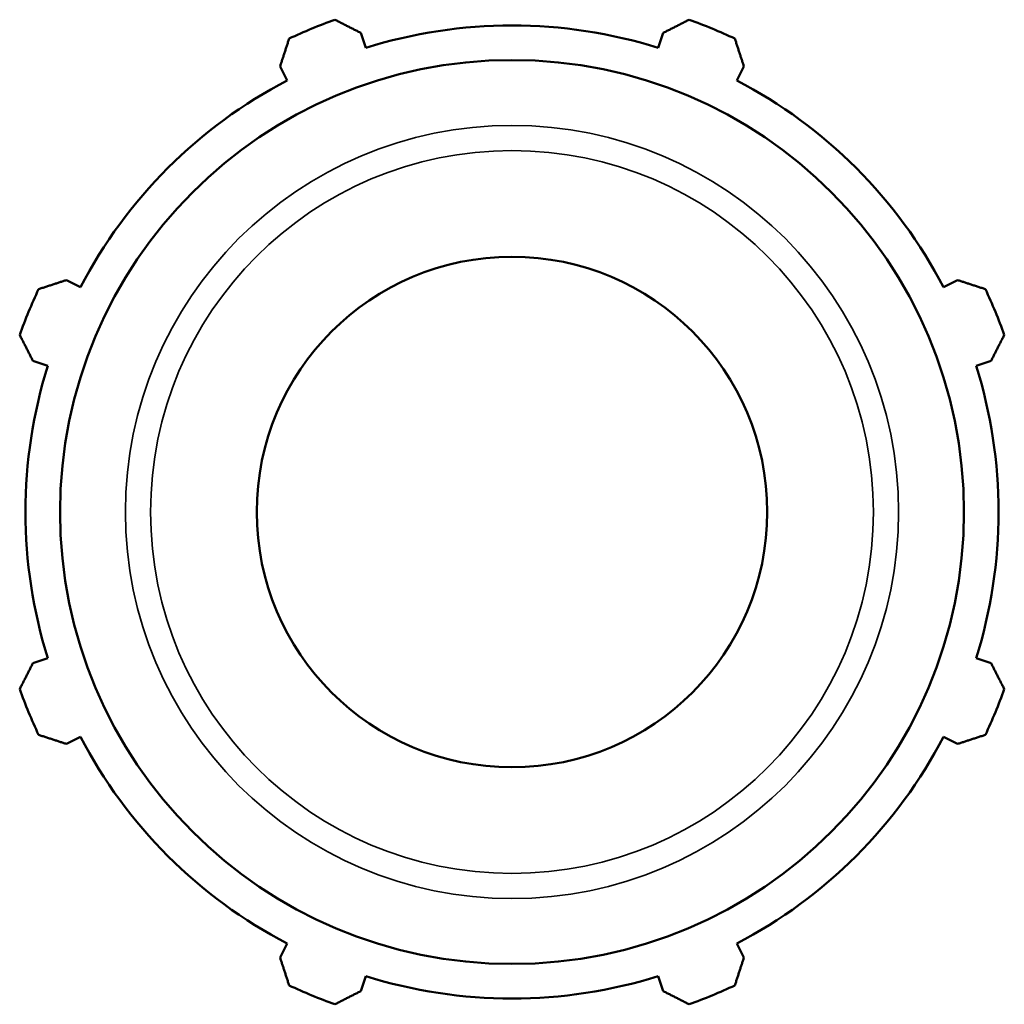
# Model space of a CAD drawing. Header units: millimetres. Extents: x -312 to 1201, y -29 to 823.
# Tile 8 of 9: x 954 to 1031, y 273 to 350. Entities that reach past the tile are written whole.
import ezdxf

# ---------------------------------------------------------------- set-up
doc = ezdxf.new("R2010")
doc.units = ezdxf.units.MM
doc.layers.add('Visible (ISO)', color=7, linetype='Continuous', lineweight=50)
doc.layers.add('Visible Narrow (ISO)', color=7, linetype='Continuous', lineweight=35)

msp = doc.modelspace()

# ---------------------------------------------------------------- linework, layer by layer
at = {"layer": 'Visible (ISO)'}
for p, q in [((980.7643, 348.0623), (980.3945, 349.2354)), ((1004.066, 349.2354), (1003.6961, 348.0623)), ((974.0558, 346.6099), (974.6238, 345.5188)), ((1009.8367, 345.5188), (1010.4047, 346.6099)), ((958.4085, 329.3036), (957.3175, 329.8715)), ((1027.143, 329.8715), (1026.052, 329.3036)), ((954.6919, 323.5329), (955.865, 323.163)), ((1028.5955, 323.163), (1029.7685, 323.5329)), ((955.865, 300.2312), (954.6919, 299.8613)), ((1029.7685, 299.8613), (1028.5955, 300.2312)), ((957.3175, 293.5227), (958.4085, 294.0906)), ((1026.052, 294.0906), (1027.143, 293.5227)), ((974.6238, 277.8754), (974.0558, 276.7844)), ((1010.4047, 276.7844), (1009.8367, 277.8754)), ((980.3945, 274.1588), (980.7643, 275.3319)), ((1003.6961, 275.3319), (1004.066, 274.1588))]:
    msp.add_line(p, q, dxfattribs=at)
for radius in [35.4158, 20]:
    msp.add_circle((992.2302, 311.6971), radius, dxfattribs=at)
for radius, start, end in [(41, 109.791984, 115.208016), (38.13, 72.5, 107.5), (41, 64.791984, 70.208016), (38.13, 117.5, 152.5), (38.13, 27.5, 62.5), (41, 154.791984, 160.208016), (41, 19.791984, 25.208016), (38.13, 162.5, 197.5), (38.13, 342.5, 17.5), (41, 199.791984, 205.208016), (41, 334.791984, 340.208016), (38.13, 207.5, 242.5), (38.13, 297.5, 332.5), (38.13, 252.5, 287.5), (41, 244.791984, 250.208016), (41, 289.791984, 295.208016)]:
    msp.add_arc((992.2302, 311.6971), radius, start, end, dxfattribs=at)
for points, weights in [([(978.3474, 350.2752), (979.3918, 349.7447), (980.3945, 349.2354)], [1, 1.0015592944, 1.0023021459]), ([(1004.066, 349.2354), (1005.0687, 349.7447), (1006.1131, 350.2752)], [1.0023021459, 1.0015592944, 1]), ([(974.0558, 346.6099), (974.4047, 347.6789), (974.7681, 348.7926)], [1.0023021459, 1.0015592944, 1]), ([(1009.6924, 348.7926), (1010.0558, 347.6789), (1010.4047, 346.6099)], [1, 1.0015592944, 1.0023021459]), ([(955.1348, 329.1593), (956.2484, 329.5227), (957.3175, 329.8715)], [1, 1.0015592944, 1.0023021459]), ([(1027.143, 329.8715), (1028.2121, 329.5227), (1029.3257, 329.1593)], [1.0023021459, 1.0015592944, 1]), ([(954.6919, 323.5329), (954.1827, 324.5355), (953.6522, 325.58)], [1.0023021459, 1.0015592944, 1]), ([(1030.8083, 325.58), (1030.2778, 324.5355), (1029.7685, 323.5329)], [1, 1.0015592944, 1.0023021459]), ([(953.6522, 297.8143), (954.1827, 298.8587), (954.6919, 299.8613)], [1, 1.0015592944, 1.0023021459]), ([(1029.7685, 299.8613), (1030.2778, 298.8587), (1030.8083, 297.8143)], [1.0023021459, 1.0015592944, 1]), ([(957.3175, 293.5227), (956.2484, 293.8716), (955.1348, 294.235)], [1.0023021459, 1.0015592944, 1]), ([(1029.3257, 294.235), (1028.2121, 293.8716), (1027.143, 293.5227)], [1, 1.0015592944, 1.0023021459]), ([(974.7681, 274.6016), (974.4047, 275.7153), (974.0558, 276.7844)], [1, 1.0015592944, 1.0023021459]), ([(1010.4047, 276.7844), (1010.0558, 275.7153), (1009.6924, 274.6016)], [1.0023021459, 1.0015592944, 1]), ([(980.3945, 274.1588), (979.3918, 273.6495), (978.3474, 273.1191)], [1.0023021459, 1.0015592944, 1]), ([(1006.1131, 273.1191), (1005.0687, 273.6495), (1004.066, 274.1588)], [1, 1.0015592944, 1.0023021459])]:
    msp.add_rational_spline(points, weights, degree=2, dxfattribs=at)
at = {"layer": 'Visible Narrow (ISO)'}
for radius in [30.2914, 28.3218]:
    msp.add_circle((992.2302, 311.6971), radius, dxfattribs=at)

doc.saveas('drawing.dxf')
